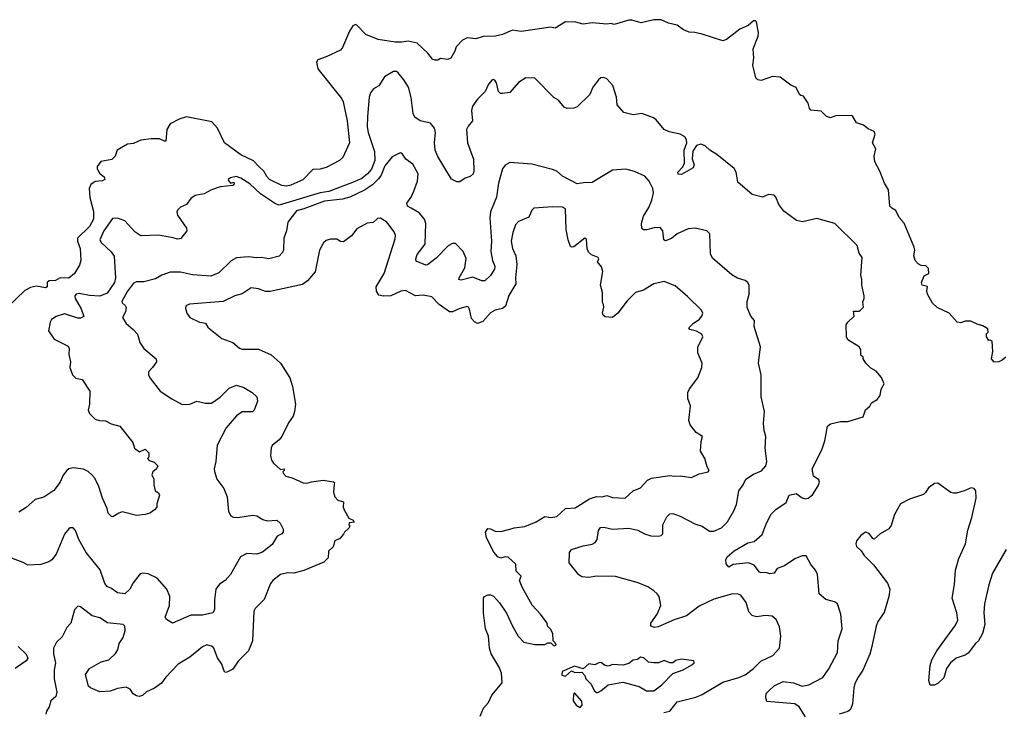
# Model space of a CAD drawing. Extents: x 2087054 to 2277909, y 548907 to 753496.
# Tile 96 of 256: x 2207570 to 2214271, y 580247 to 584964. Entities that reach past the tile are written whole.
import ezdxf

# ---------------------------------------------------------------- set-up
doc = ezdxf.new("R2010")
doc.units = 0

msp = doc.modelspace()

# ---------------------------------------------------------------- linework, layer by layer
at = {"layer": '0CON20XD'}
for points in [[(2214280, 582665), (2214255.7, 582644.3), (2214233.9, 582633.9), (2214201.2, 582631.2), (2214182.5, 582655), (2214193.3, 582705), (2214187.5, 582775), (2214175, 582782.5), (2214165, 582780), (2214150, 582805), (2214150, 582825), (2214160, 582835), (2214158.3, 582858.3), (2214125, 582880), (2214085, 582890), (2214041.7, 582911.7), (2214005, 582910), (2213975, 582900), (2213950, 582905), (2213896.4, 582966.4), (2213813.9, 583003.9), (2213782.7, 583032.7), (2213748.8, 583095), (2213743.8, 583115), (2213747, 583147), (2213712.5, 583155), (2213706, 583175), (2213725, 583220), (2213757.5, 583235), (2213755, 583270), (2213737, 583287), (2213705, 583290), (2213685, 583302), (2213664, 583325), (2213656, 583355), (2213662.5, 583395), (2213656.7, 583415), (2213588.3, 583578.3), (2213555, 583617.5), (2213533.5, 583663.5), (2213505, 583680), (2213492.5, 583695), (2213482.5, 583805), (2213455, 583851.2), (2213423.1, 583933.1), (2213388.8, 583995), (2213385.9, 584034.1), (2213396.2, 584085), (2213374, 584125), (2213390.8, 584185), (2213385, 584203.3), (2213345, 584220), (2213312.5, 584245), (2213265, 584262), (2213240, 584305), (2213230.5, 584310.4), (2213125, 584309.2), (2213085, 584296.2), (2213057.7, 584307.7), (2213025, 584340), (2212955, 584347.5), (2212945, 584360), (2212936.1, 584396.1), (2212905, 584442.5), (2212886.4, 584446.4), (2212877.5, 584455), (2212855, 584502.5), (2212818, 584518), (2212745, 584571.4), (2212694.2, 584575.8), (2212615, 584550), (2212592.5, 584555), (2212578.8, 584568.8), (2212560, 584655), (2212565.7, 584705), (2212561.9, 584765), (2212595, 584852.5), (2212598.1, 584875), (2212585, 584950), (2212577, 584957), (2212565, 584956.7), (2212527.5, 584925), (2212471.7, 584898.3), (2212380.5, 584829.6), (2212355, 584818.8), (2212215, 584865.7), (2212165, 584877.5), (2212125, 584878.8), (2212087.5, 584895), (2212045, 584925.7), (2211985, 584939.4), (2211935, 584963.1), (2211885, 584963.8), (2211798.8, 584941.2), (2211735, 584959.4), (2211715, 584959.4), (2211615, 584930), (2211595, 584936.7), (2211565, 584933.3), (2211465, 584942.5), (2211405, 584934), (2211355, 584946.7), (2211285, 584948), (2211215, 584906.7), (2211185, 584912.5), (2210982.7, 584882.7), (2210925, 584892.5), (2210856.4, 584863.6), (2210808.9, 584851.1), (2210725, 584849.1), (2210674.4, 584834.4), (2210615, 584840.8), (2210583.3, 584825), (2210540.7, 584779.3), (2210531.7, 584748.3), (2210505, 584702.5), (2210483.6, 584693.6), (2210435, 584700), (2210415, 584687.5), (2210395, 584687.5), (2210380, 584695), (2210347.5, 584735), (2210275, 584803.8), (2210215, 584818), (2210169.7, 584810.3), (2210125, 584811.5), (2210009.2, 584829.2), (2209925, 584862), (2209865, 584926.7), (2209855, 584930), (2209838.3, 584921.7), (2209814.2, 584885), (2209767.5, 584775), (2209754.2, 584755.8), (2209655, 584710), (2209598.7, 584691.3), (2209589.4, 584675), (2209599.3, 584629.3), (2209763.3, 584425), (2209771.8, 584405), (2209798.8, 584275), (2209814.2, 584125), (2209768.8, 584025), (2209746.7, 584005), (2209656.7, 583956.7), (2209615, 583946.2), (2209565, 583943.8), (2209496.2, 583873.8), (2209415, 583836.9), (2209385, 583830), (2209354.5, 583834.5), (2209270.8, 583875), (2209251.5, 583895), (2209232, 583932), (2209196.7, 583965), (2209162.1, 584002.1), (2209075, 584043.6), (2208964.7, 584124.7), (2208916.4, 584225), (2208878.2, 584268.2), (2208705, 584302.5), (2208655, 584285.3), (2208595, 584254.5), (2208571.5, 584215), (2208565, 584137.5), (2208555, 584136.7), (2208522.7, 584152.7), (2208465, 584152.5), (2208395, 584142.5), (2208345, 584121.1), (2208304.2, 584115), (2208234.2, 584075), (2208220.8, 584035), (2208197.6, 584012.4), (2208122.3, 583997.7), (2208096.7, 583965), (2208097, 583947), (2208115.8, 583915.8), (2208145, 583893.3), (2208148.8, 583875), (2208133, 583867), (2208085, 583861.1), (2208055, 583841.4), (2208042.1, 583815), (2208047, 583753)], [(2213435, 582527.5), (2213399.3, 582569.3), (2213361.7, 582591.7), (2213327.5, 582625), (2213310, 582655), (2213310, 582665), (2213295, 582680), (2213293.3, 582715), (2213282.5, 582735), (2213205, 582783.3), (2213196.2, 582805), (2213193.8, 582885), (2213205, 582903.3), (2213248.8, 582945), (2213245, 582980), (2213285, 582980), (2213313, 583007), (2213307, 583043), (2213317.5, 583065), (2213317, 583083), (2213300, 583155), (2213302, 583195), (2213294, 583225), (2213303.8, 583345), (2213283.2, 583373.2), (2213268.8, 583425), (2213116.7, 583575), (2212995, 583610.6), (2212897.7, 583587.7), (2212857, 583597), (2212770.5, 583660.5), (2212735.8, 583705), (2212716, 583755), (2212705, 583768), (2212665, 583774), (2212625, 583756.2), (2212555, 583772.5), (2212458, 583858), (2212446, 583925), (2212431.2, 583951.2), (2212315, 584046.2), (2212266.7, 584075), (2212235.8, 584105.8), (2212206.1, 584116.1), (2212175, 584106.7), (2212151.7, 584068.3), (2212145.9, 584015.9), (2212159.2, 583975), (2212154.2, 583955), (2212075, 583910), (2212052.1, 583912.1), (2212050, 583925), (2212080.7, 583959.3), (2212093.3, 583985), (2212091.1, 584075), (2212111.2, 584125), (2212108.8, 584145), (2212095.9, 584165.9), (2212063.9, 584183.9), (2211990.7, 584200.7), (2211955, 584216.7), (2211902.1, 584282.1), (2211884.3, 584294.3), (2211805, 584324), (2211745.9, 584315.9), (2211681.7, 584331.7), (2211636, 584385), (2211632, 584435), (2211607.5, 584515), (2211565, 584561.2), (2211545, 584570), (2211525, 584567.5), (2211508, 584555), (2211470, 584505), (2211450, 584455), (2211365, 584370), (2211342, 584362), (2211295, 584360), (2211275, 584368.8), (2211235.8, 584415), (2211205, 584434.3), (2211075, 584566), (2211015, 584568.8), (2210965, 584536.2), (2210905, 584468.8), (2210855, 584460), (2210841.7, 584461.7), (2210828.8, 584475), (2210813.9, 584533.9), (2210805, 584547.5), (2210795, 584557.5), (2210785, 584553.3), (2210761.2, 584525), (2210737.1, 584475), (2210685, 584423.1), (2210652.7, 584375), (2210644.5, 584345), (2210650.6, 584275), (2210621.1, 584238.9), (2210611.2, 584215), (2210617.3, 584125), (2210658.6, 584015), (2210660.8, 583935), (2210655.8, 583915), (2210635, 583896.2), (2210602.5, 583885), (2210565, 583860), (2210545, 583860), (2210508.3, 583878.3), (2210456, 583965), (2210415, 584031.2), (2210398.1, 584075), (2210393.3, 584125), (2210399.2, 584195), (2210393.6, 584225), (2210365, 584258.8), (2210294.8, 584274.8), (2210260.4, 584300.4), (2210248.8, 584325), (2210235.4, 584434.6), (2210216.2, 584505), (2210185, 584554.3), (2210145, 584601.2), (2210135, 584610), (2210115, 584610), (2210053.3, 584575), (2210015, 584512.5), (2209977, 584493), (2209958.6, 584465), (2209949.5, 584435), (2209936.4, 584305), (2209935.4, 584234.6), (2209941.1, 584195), (2209985.3, 584065), (2209987.9, 584005), (2209964.1, 583945.9), (2209938.2, 583915), (2209898.2, 583881.8), (2209834.6, 583854.6), (2209675.2, 583794.8), (2209615, 583784.8), (2209335, 583701.8), (2209310.5, 583710.5), (2209208.2, 583778.2), (2209135.7, 583845), (2209075, 583884.2), (2209043.9, 583896.1), (2209005, 583887.5), (2208990, 583875), (2208993, 583863), (2209005, 583850), (2209028.3, 583858.3), (2209030, 583845), (2209020, 583835), (2208935, 583825.6), (2208875, 583806.2), (2208825, 583778.8), (2208765, 583766), (2208736, 583745), (2208705, 583706), (2208665, 583686), (2208644.1, 583665.9), (2208640, 583655), (2208645, 583632.5), (2208706, 583545), (2208708, 583525), (2208666.5, 583473.5), (2208645, 583470), (2208615, 583478), (2208515, 583495.7), (2208395, 583492), (2208355, 583518), (2208285, 583594.3), (2208235, 583613.1), (2208201.2, 583608.8), (2208142, 583525), (2208116.4, 583465), (2208127.5, 583445), (2208192.2, 583382.2), (2208212.7, 583352.7), (2208221.9, 583205), (2208216.5, 583175), (2208165, 583101.6), (2208115, 583080), (2208044.7, 583084.7), (2207975, 583098.8), (2207954.3, 583095), (2207946.5, 583083.5), (2207947.1, 583065), (2207989.7, 582995), (2208006.3, 582943.7), (2207985, 582931.5), (2207965, 582931.5), (2207875, 582961.4), (2207818.3, 582941.7), (2207787, 582923), (2207777.5, 582905), (2207767.5, 582845), (2207805, 582787.5), (2207900.7, 582740.7), (2207906.2, 582725), (2207904.1, 582684.1), (2207915.8, 582635), (2207911.2, 582595), (2207930, 582545), (2207951.7, 582521.7), (2207995, 582512.5), (2208046.7, 582435), (2208046.2, 582345), (2208037.5, 582305), (2208045, 582282.5), (2208085, 582243.8), (2208113.9, 582233.9), (2208155, 582232), (2208192.7, 582212.7), (2208252.5, 582195), (2208340, 582085), (2208352.5, 582045), (2208385, 582020), (2208425, 582040), (2208450, 582015), (2208450, 581985), (2208440, 581975), (2208451.7, 581961.7), (2208485, 581950), (2208510, 581925), (2208502.5, 581905), (2208476, 581884), (2208470, 581865), (2208483.3, 581835), (2208483, 581797), (2208492.5, 581755), (2208515, 581742.5), (2208521.2, 581725), (2208503.6, 581666.4), (2208503.3, 581645), (2208487.5, 581625), (2208456.1, 581603.9), (2208425, 581593.3), (2208365, 581588), (2208268.3, 581611.7), (2208245, 581603.8), (2208205, 581577.5), (2208195, 581580), (2208172.3, 581602.3), (2208166, 581635), (2208134.3, 581705.7), (2208108.5, 581785), (2208081.1, 581841.1), (2208060.8, 581865), (2208036.9, 581886.9), (2208005, 581903.5), (2207935, 581911.9), (2207905, 581905.6), (2207890.8, 581895), (2207867.3, 581862.7), (2207846.7, 581815), (2207802, 581758), (2207735, 581712.9), (2207675, 581696.9), (2207615, 581641.9), (2207565, 581610.8)], [(2211954.2, 580245.8), (2211995.3, 580254.7), (2212045, 580319.5), (2212170.6, 580349.4), (2212215, 580369.6), (2212355, 580453.1), (2212465, 580483.5), (2212508.3, 580501.7), (2212565, 580545.7), (2212614.7, 580595.4), (2212696.1, 580633.9), (2212740, 580685), (2212750.6, 580765), (2212740.5, 580830.4), (2212718.3, 580878.3), (2212691.7, 580901.7), (2212645.9, 580905.9), (2212585, 580897.5), (2212555, 580905.8), (2212531.7, 580931.7), (2212514.3, 580995), (2212478.8, 581045), (2212455, 581053.1), (2212415, 581052.2), (2212295, 581018.5), (2212246, 580994), (2212195, 580969.2), (2212108, 580905), (2212025, 580876.9), (2211915, 580829.1), (2211890, 580825), (2211865, 580834.3), (2211865, 580853.3), (2211907.8, 580915), (2211934.4, 580975), (2211921.4, 581035), (2211909.2, 581055), (2211885.8, 581075), (2211845, 581102.5), (2211779.3, 581129.3), (2211625, 581172.1), (2211496.4, 581173.6), (2211444.4, 581164.4), (2211395, 581170.8), (2211375, 581184), (2211310, 581265), (2211312.5, 581335), (2211326.2, 581355), (2211405, 581381.8), (2211465, 581393.1), (2211485.4, 581404.6), (2211500.6, 581425), (2211510, 581485), (2211522.5, 581505), (2211545, 581508.1), (2211604.4, 581494.5), (2211715, 581500.5), (2211777.4, 581487.4), (2211822.8, 581462.8), (2211865, 581448.6), (2211915, 581446.2), (2211935, 581451.2), (2211946.7, 581463.3), (2211947.5, 581525), (2211975, 581578.8), (2211995, 581598), (2212015, 581600.8), (2212065, 581582.5), (2212165, 581530.6), (2212214.5, 581514.5), (2212265, 581481.9), (2212295, 581480), (2212345, 581504.5), (2212387.5, 581545), (2212430.8, 581619.2), (2212447.4, 581662.6), (2212463.6, 581755), (2212493.3, 581796.7), (2212511.4, 581835), (2212565, 581868.1), (2212619.1, 581890.9), (2212647.8, 581925), (2212653.8, 581955), (2212643.3, 582045), (2212647.8, 582125), (2212635.6, 582165.5), (2212631.1, 582215), (2212638, 582295), (2212617.1, 582395), (2212617.1, 582545), (2212598, 582625), (2212611.2, 582735), (2212568.8, 582875), (2212570, 582915), (2212546.2, 582945), (2212520, 583005), (2212520, 583045), (2212534, 583095), (2212533.6, 583153.6), (2212526.2, 583175), (2212507.3, 583187.3), (2212455, 583204), (2212416.8, 583226.8), (2212285, 583340), (2212270.5, 583370.4), (2212265.8, 583505), (2212245.6, 583525.6), (2212165.8, 583544.2), (2212119.7, 583540.3), (2212045, 583505.6), (2212005, 583473.5), (2211965, 583458.8), (2211954, 583465), (2211945.9, 583525.9), (2211927.7, 583547.7), (2211887.3, 583547.3), (2211835, 583531.9), (2211815, 583532.9), (2211805, 583541.2), (2211800.8, 583575), (2211816.2, 583625), (2211851.2, 583685), (2211871.8, 583735), (2211884.5, 583784.5), (2211878.2, 583815), (2211852.9, 583865), (2211825, 583899.2), (2211755, 583930), (2211695, 583946), (2211605, 583938), (2211465, 583854.2), (2211406.1, 583853.9), (2211365, 583846.7), (2211265, 583899.2), (2211225, 583932.5), (2211195, 583944.2), (2211055, 583979.2), (2210905, 583990.8), (2210875, 583974), (2210855, 583947.5), (2210828.6, 583851.4), (2210814.7, 583755), (2210774.7, 583655.3), (2210769.6, 583615), (2210781.8, 583455), (2210776.9, 583385), (2210787.5, 583325), (2210803.5, 583285), (2210801.5, 583265), (2210775, 583221.4), (2210735, 583186), (2210715, 583185.8), (2210655, 583209.4), (2210575, 583189.4), (2210558.8, 583195), (2210560.8, 583205), (2210598.5, 583275), (2210608.2, 583338.2), (2210589.2, 583385), (2210535, 583440.4), (2210515, 583440), (2210485, 583422.7), (2210405, 583339.1), (2210345, 583294), (2210335, 583291.2), (2210269.5, 583319.6), (2210265.8, 583335), (2210275.5, 583365), (2210330, 583435), (2210334.7, 583575), (2210324.6, 583605), (2210288, 583647.9), (2210235, 583680.8), (2210208.6, 583695), (2210204.4, 583715), (2210233.6, 583755), (2210252.5, 583795), (2210278.5, 583865), (2210281.3, 583915), (2210245, 583980.5), (2210197.8, 584015), (2210175, 584048.8), (2210165, 584056.2), (2210155, 584053.8), (2210105, 584029.2), (2210055, 583969.2), (2210030.5, 583905), (2210011, 583879), (2209971.4, 583838.6), (2209916.6, 583803.4), (2209817.1, 583755), (2209767.9, 583742.1), (2209645, 583727.9), (2209505, 583675.3), (2209455, 583662.7), (2209394.4, 583585), (2209386.5, 583525), (2209368.9, 583475), (2209366, 583395), (2209356, 583375), (2209335, 583354), (2209265, 583334.2), (2209215, 583344.2), (2209185, 583341.9), (2209125, 583350), (2209045, 583341.9), (2209009.2, 583320.8), (2208925, 583238.9), (2208872.1, 583217.9), (2208745.3, 583225.3), (2208665, 583244.7), (2208595, 583244.5), (2208536.7, 583225), (2208495, 583198.6), (2208415, 583178.1), (2208365, 583178), (2208345, 583170), (2208305, 583116), (2208266.2, 583045), (2208267.5, 583035), (2208287.9, 583017.9), (2208294.2, 583004.2), (2208290, 582975), (2208270.8, 582935), (2208295, 582894.3), (2208343.3, 582855), (2208372.3, 582822.3), (2208388.8, 582765), (2208414.2, 582725), (2208500, 582655), (2208501.2, 582635), (2208474.1, 582595.9), (2208447.5, 582565), (2208446.7, 582545), (2208456.2, 582525), (2208527.1, 582435), (2208605, 582382.2), (2208675, 582344.4), (2208727.5, 582345), (2208775, 582366.5), (2208835, 582352.9), (2208875, 582352), (2208935, 582392.5), (2208995.4, 582454.6), (2209045, 582474.3), (2209095, 582459.2), (2209153.3, 582425), (2209183.3, 582395), (2209188.8, 582365), (2209165.8, 582304.2), (2209155, 582294.3), (2209085, 582292.7), (2209045, 582266.5), (2208976.5, 582185), (2208915, 582066.7), (2208905.6, 581955), (2208894.4, 581905), (2208896.8, 581886.8), (2208912.9, 581835), (2208960.5, 581770.4), (2208981.8, 581715), (2208990.8, 581615), (2209006.7, 581585), (2209025.7, 581575.7), (2209055, 581573.1), (2209155, 581590.9), (2209184.6, 581584.6), (2209225, 581561.1), (2209255, 581552.2), (2209320, 581555), (2209343.3, 581535), (2209362.5, 581495), (2209362.5, 581475), (2209355, 581462.5), (2209323.6, 581446.4), (2209289.5, 581390.4), (2209222.3, 581337.7), (2209185, 581324.4), (2209115, 581328.6), (2209072, 581305), (2209006, 581185), (2208968.8, 581145), (2208930.2, 581119.8), (2208904.3, 581085), (2208895.8, 581014.2), (2208895.7, 580945), (2208883.8, 580925), (2208815, 580909.1), (2208735, 580909.6), (2208610, 580855), (2208569.5, 580879.6), (2208560, 580895), (2208590.5, 580975), (2208592.9, 581035), (2208570.6, 581085), (2208505, 581161.4), (2208445, 581191.4), (2208405, 581195.6), (2208390.7, 581189.3), (2208341.5, 581128.5), (2208318.9, 581085), (2208285.8, 581054.2), (2208235, 581061.5), (2208195, 581090.9), (2208164.7, 581104.7), (2208149.6, 581125), (2208117.1, 581217.1), (2208022.3, 581335), (2207972, 581425), (2207950, 581485), (2207935, 581503.3), (2207915, 581503.3), (2207905, 581496.7), (2207875, 581460), (2207817.5, 581325), (2207788, 581285), (2207768.9, 581271.1), (2207715, 581254.4), (2207625, 581250), (2207595, 581267.1), (2207492.5, 581305)], [(2208047, 583753), (2208072.2, 583657.8), (2208072.4, 583605), (2208045.2, 583554.8), (2207963.6, 583475), (2207962.7, 583455), (2207982.2, 583405), (2207987.5, 583325), (2207976.8, 583293.2), (2207943.3, 583235), (2207905, 583204.7), (2207845, 583205.8), (2207815, 583186.7), (2207770, 583185), (2207757.5, 583175), (2207756.7, 583145), (2207745, 583138.8), (2207685, 583148.9), (2207645, 583140.6), (2207605, 583119.6), (2207487, 583007)], [(2210705, 580220), (2210727.5, 580275), (2210761.2, 580315), (2210783.3, 580365), (2210853, 580447), (2210850, 580515), (2210834.3, 580555), (2210779.2, 580645), (2210767.1, 580685), (2210760.5, 580765), (2210739.2, 580815), (2210726.9, 580925), (2210727.5, 581025), (2210733.6, 581036.4), (2210755, 581047.5), (2210775, 581047.5), (2210795, 581037.5), (2210835, 580992.5), (2210883.6, 580923.6), (2210923.3, 580835), (2210963.3, 580765), (2211000, 580725), (2211075, 580710), (2211145, 580710), (2211165, 580720), (2211185, 580720), (2211205, 580700), (2211220, 580705), (2211215, 580720), (2211200, 580735), (2211197.5, 580785), (2211183, 580813), (2211162.5, 580835), (2211160, 580855), (2211115, 580916.7), (2211057.5, 580977.5), (2210989.3, 581099.3), (2210972.5, 581145), (2210982.5, 581175), (2210948.3, 581208.3), (2210947.5, 581255), (2210895, 581303.8), (2210875, 581306), (2210845, 581296.2), (2210825, 581306), (2210796.8, 581336.8), (2210747.8, 581435), (2210740.6, 581475), (2210755, 581500), (2210775, 581497.5), (2210805, 581480.6), (2210845, 581477.5), (2210906.4, 581493.6), (2210935, 581503.9), (2211008, 581512), (2211085.6, 581544.4), (2211145, 581580), (2211185, 581574.2), (2211225, 581580), (2211285, 581636.2), (2211349.5, 581640.4), (2211448.8, 581701.2), (2211495, 581718), (2211534.1, 581714.1), (2211565, 581723.8), (2211605, 581709.2), (2211690, 581705), (2211745.6, 581754.4), (2211795, 581776), (2211843, 581827), (2211868.8, 581841.2), (2211995, 581859.2), (2212025, 581854.4), (2212065, 581857.5), (2212143, 581847), (2212195, 581871.2), (2212256.1, 581883.9), (2212262.5, 581895), (2212248.3, 581918.3), (2212232.5, 581975), (2212202.5, 582025), (2212208.3, 582091.7), (2212217.5, 582125), (2212173.6, 582153.6), (2212133.8, 582205), (2212124, 582235), (2212135.8, 582335), (2212117.5, 582385), (2212117.5, 582425), (2212129.1, 582450.9), (2212185.7, 582525), (2212212.9, 582595), (2212215.5, 582625.5), (2212185.8, 582695), (2212184.1, 582734.1), (2212220, 582805), (2212211.9, 582821.9), (2212175, 582842.9), (2212130, 582855), (2212123.3, 582865), (2212154, 582896), (2212196.7, 582925), (2212212.5, 582945), (2212220, 582965), (2212210, 582985), (2212115, 583078.8), (2212030.3, 583150.3), (2211955, 583181.2), (2211885, 583164), (2211815, 583121.4), (2211760, 583105), (2211705, 583050), (2211640.8, 582965), (2211605, 582936.9), (2211555, 582941.2), (2211540.8, 582950.8), (2211536.2, 582965), (2211546.2, 583006.2), (2211543.6, 583023.6), (2211537, 583037), (2211536, 583105), (2211523.3, 583155), (2211539.5, 583249.6), (2211529.7, 583279.7), (2211502.5, 583315), (2211512.5, 583335), (2211507.5, 583345), (2211462.6, 583362.6), (2211441.1, 583381.1), (2211432.2, 583405), (2211426.8, 583466.8), (2211417, 583477), (2211342.3, 583417.7), (2211325, 583413.8), (2211318.8, 583418.8), (2211301.8, 583465), (2211289.6, 583535), (2211285.3, 583675), (2211265, 583687), (2211195, 583688.6), (2211069.5, 583680.4), (2211055, 583665.8), (2211035, 583618.8), (2210965, 583590), (2210945, 583567.5), (2210926.7, 583515), (2210915.5, 583455), (2210923.5, 583405), (2210945.6, 583355), (2210954.2, 583295.8), (2210943.5, 583205), (2210945.5, 583165), (2210900, 583085), (2210877, 583013), (2210855, 582997.1), (2210806, 582985), (2210775, 582967.9), (2210721.2, 582908.8), (2210685.8, 582895.8), (2210665, 582905.7), (2210645, 582928), (2210631.4, 582991.4), (2210625, 583005.8), (2210615, 583011.4), (2210565, 582997.8), (2210516, 582974), (2210495, 582974.6), (2210425, 583024.5), (2210375, 583076.9), (2210315, 583086.8), (2210264, 583084), (2210195, 583120), (2210165, 583115.4), (2210095, 583082.9), (2210045, 583080.6), (2210015, 583088.6), (2209997.5, 583115), (2209996.7, 583145), (2210050, 583235), (2210125, 583472.5), (2210127.5, 583495), (2210118.7, 583518.7), (2210069.2, 583585), (2210025, 583611.2), (2210005, 583608.8), (2209975, 583583.3), (2209935, 583578), (2209865, 583538.6), (2209827.3, 583492.7), (2209775, 583452), (2209754.2, 583454.2), (2209729.3, 583469.3), (2209685, 583470), (2209655, 583460), (2209636.7, 583445), (2209610.8, 583395), (2209582.2, 583247.8), (2209528.6, 583185), (2209495, 583161.1), (2209275, 583112.2), (2209242.4, 583112.4), (2209195, 583130.8), (2209145, 583136.7), (2209085, 583098), (2209035, 583084.3), (2208955, 583045.7), (2208725, 583026.2), (2208700, 583015), (2208698.3, 582998.3), (2208707.5, 582965), (2208727.5, 582935), (2208795, 582903.8), (2208835, 582896.2), (2208849.7, 582869.7), (2208865.6, 582855.6), (2208945, 582792.5), (2209020, 582765), (2209066.4, 582726.4), (2209085, 582721.2), (2209195, 582720), (2209282, 582682), (2209345.5, 582625.5), (2209408.1, 582525), (2209426.5, 582465), (2209446.5, 582345), (2209440, 582295), (2209430.6, 582265), (2209400.7, 582219.3), (2209354.4, 582125.6), (2209336.6, 582103.4), (2209288.8, 582065), (2209281.2, 582048.8), (2209276, 581995), (2209283.8, 581965), (2209296.7, 581945), (2209345, 581900), (2209370, 581905), (2209370, 581895), (2209360, 581885), (2209362.5, 581875), (2209382.5, 581855), (2209423.9, 581843.9), (2209499.5, 581809.6), (2209525, 581807.5), (2209555, 581817.5), (2209635, 581829.2), (2209705, 581817.5), (2209711.7, 581811.7), (2209711.2, 581798.8), (2209705.8, 581745.8), (2209716, 581715), (2209735, 581692.5), (2209775, 581680), (2209772.5, 581645), (2209781.7, 581621.7), (2209810, 581570), (2209840, 581555), (2209847, 581543), (2209811.7, 581538.3), (2209810, 581525), (2209817.5, 581515), (2209809.3, 581500.7), (2209780, 581475), (2209775, 581460), (2209749.3, 581430.7), (2209714, 581415), (2209703.8, 581375), (2209672.9, 581345), (2209669.7, 581300.3), (2209640.3, 581269.7), (2209505, 581212.5), (2209435, 581194), (2209395, 581197.5), (2209345, 581185.7), (2209292, 581145), (2209278, 581125), (2209234, 581016), (2209173.8, 580955), (2209163.8, 580935), (2209154.3, 580735), (2209127.5, 580665), (2209056.9, 580595), (2209019.8, 580540.2), (2208975, 580518.8), (2208965, 580523.3), (2208955, 580547.5), (2208945, 580576.2), (2208917.3, 580617.3), (2208891.2, 580685), (2208882.5, 580695), (2208844.2, 580705.8), (2208815, 580693.3), (2208727.6, 580622.4), (2208648.8, 580575), (2208565, 580486.2), (2208536.2, 580445), (2208488.3, 580411.7), (2208432.4, 580387.6), (2208405, 580362), (2208384.1, 580355.9), (2208365, 580359.2), (2208343.6, 580373.6), (2208323.3, 580405), (2208295, 580418), (2208235, 580408.6), (2208185, 580390.8), (2208115, 580385.8), (2208053, 580413), (2208038.8, 580425), (2208017.5, 580505), (2208045, 580546.2), (2208125, 580590), (2208176.1, 580603.9), (2208222.7, 580647.3), (2208237.3, 580672.7), (2208246.2, 580715), (2208275, 580757.5), (2208287.5, 580805), (2208286.2, 580835), (2208275, 580846), (2208166.9, 580856.9), (2208115, 580890), (2208063.3, 580905), (2207985, 580966.7), (2207965, 580970), (2207943.8, 580945), (2207917.5, 580855), (2207892, 580825), (2207858.6, 580761.4), (2207820, 580725), (2207800, 580685), (2207800.6, 580645), (2207814.2, 580585), (2207805.7, 580535), (2207806, 580475), (2207823.8, 580385), (2207815.8, 580354.2), (2207781.2, 580325), (2207770.8, 580285), (2207752, 580255), (2207748, 580235)], [(2212916.8, 580216.8), (2212875.4, 580285.4), (2212845, 580305.6), (2212655, 580320), (2212647.5, 580345), (2212650, 580375), (2212670, 580395), (2212705, 580427.5), (2212765, 580456.9), (2212835, 580447.1), (2212895, 580424.3), (2212940, 580435), (2213034.6, 580485.4), (2213075.9, 580544.1), (2213134.4, 580655), (2213139.2, 580735), (2213167.5, 580815), (2213157.5, 580915), (2213135.6, 580985), (2213115, 581000), (2213056, 581016), (2213010, 581055), (2212999.2, 581185), (2212985.7, 581215), (2212954.6, 581254.6), (2212922, 581312), (2212895, 581312), (2212845, 581292.9), (2212775, 581244.2), (2212723.9, 581226.1), (2212704.1, 581195.9), (2212675, 581190), (2212648.3, 581198.3), (2212615, 581196.2), (2212605, 581201.2), (2212568.8, 581248.8), (2212530, 581265), (2212425.8, 581254.2), (2212395, 581236.7), (2212378.3, 581258.3), (2212376.2, 581286.2), (2212385, 581305.8), (2212433, 581347), (2212525, 581400.5), (2212568.8, 581411.2), (2212622.2, 581457.8), (2212652, 581535), (2212684.5, 581595.5), (2212715, 581628.8), (2212786, 581675), (2212807.5, 581725), (2212855, 581737.5), (2212895, 581706.7), (2212915, 581702), (2212935, 581706.2), (2212965, 581728.8), (2213005, 581790), (2213013.8, 581815), (2213009.3, 581829.3), (2212972.5, 581855), (2212963.8, 581905), (2213029.5, 582035), (2213050, 582095), (2213068, 582195), (2213088.8, 582211.2), (2213155, 582227.5), (2213205, 582228.6), (2213309.5, 582260.4), (2213325, 582306.2), (2213355, 582332.5), (2213367.5, 582355), (2213405, 582376.7), (2213426.7, 582405), (2213433, 582447), (2213452.5, 582485), (2213435, 582527.5)], [(2214283.7, 581356.3), (2214190.8, 581195), (2214164.3, 581115), (2214135.7, 580985), (2214131.9, 580925), (2214137.1, 580845), (2214122.5, 580785), (2214096, 580735), (2214074.4, 580715.6), (2214025, 580650), (2214004.2, 580635.8), (2213942.5, 580615), (2213905, 580583.3), (2213876.2, 580545), (2213858.3, 580481.7), (2213820, 580445), (2213795, 580432.5), (2213765, 580432.5), (2213756.2, 580465), (2213765.6, 580565), (2213777.5, 580605), (2213812.2, 580665), (2213938.9, 580841.1), (2213953.3, 580875), (2213948.2, 580925), (2213915.5, 581025.5), (2213931.7, 581118.3), (2213938.5, 581215), (2213960.4, 581295), (2214006.2, 581395), (2214022, 581488), (2214049.6, 581575), (2214080, 581705), (2214075.8, 581755), (2214065, 581771.2), (2214045, 581776.7), (2213996.4, 581756.4), (2213945, 581738.8), (2213925, 581738.8), (2213907.5, 581745), (2213817.7, 581807.7), (2213795, 581806.2), (2213755, 581776.2), (2213735, 581743.3), (2213719.7, 581730.3), (2213625, 581698.8), (2213563.4, 581666.6), (2213524.5, 581595), (2213501.7, 581518.3), (2213485, 581497.5), (2213426.4, 581463.6), (2213385, 581427.5), (2213375, 581430), (2213351.2, 581465), (2213325, 581474.3), (2213295, 581451.1), (2213264.4, 581415), (2213259.4, 581395), (2213265.7, 581375.7), (2213297.3, 581347.3), (2213316.2, 581315), (2213381.3, 581251.3), (2213475, 581126), (2213491.4, 581085), (2213485.6, 581035), (2213452.7, 580927.3), (2213410.6, 580865), (2213397.8, 580835), (2213369.6, 580695), (2213356.5, 580643.5), (2213308.2, 580535), (2213275, 580487.1), (2213254.5, 580444.5), (2213246.2, 580415), (2213237.1, 580305), (2213225, 580267.5), (2213205, 580252), (2213146.7, 580235)], [(2207559.4, 580695), (2207615, 580643.1), (2207626.2, 580615), (2207615, 580596.9), (2207539.2, 580545)], [(2211505, 580383.1), (2211525, 580392.9), (2211575, 580435.6), (2211675, 580453.5), (2211785, 580422.7), (2211835, 580394.1), (2211886.2, 580393.8), (2211940, 580435), (2212015, 580512), (2212084.2, 580535.8), (2212145, 580570), (2212160, 580585), (2212158.3, 580598.3), (2212075, 580608.8), (2212035, 580600), (2212015, 580583.8), (2211995, 580583.3), (2211955, 580600), (2211916.4, 580583.6), (2211885, 580583.3), (2211848.3, 580588.3), (2211818.3, 580618.3), (2211795, 580622.5), (2211775, 580607.5), (2211745, 580603.3), (2211715, 580580), (2211675, 580568.8), (2211607, 580573), (2211575, 580561.2), (2211549.3, 580569.3), (2211530, 580585), (2211516.4, 580586.4), (2211485, 580570), (2211443, 580577), (2211405, 580542.5), (2211345, 580562.5), (2211262.5, 580525), (2211260, 580500), (2211285, 580492.5), (2211325, 580530), (2211348.3, 580518.3), (2211395, 580520), (2211417, 580497), (2211423.3, 580475), (2211458.3, 580438.3), (2211479.2, 580395), (2211495, 580383.1), (2211505, 580383.1)], [(2211385, 580281.2), (2211397.5, 580295), (2211395, 580322.5), (2211345, 580380), (2211338.3, 580371.7), (2211337.5, 580325), (2211356.1, 580296.1), (2211385, 580281.2)]]:
    msp.add_lwpolyline(points, dxfattribs=at)

doc.saveas('drawing.dxf')
